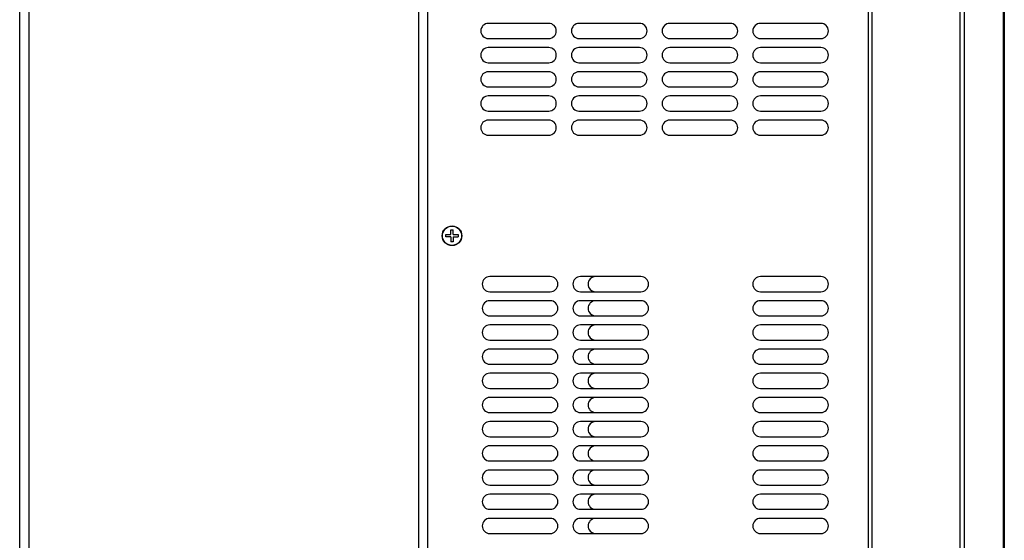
# Model space of a CAD drawing. Header units: millimetres. Extents: x 1 to 1591, y -395 to 1220.
# Tile 71 of 81: x 847 to 1173, y 402 to 574. Entities that reach past the tile are written whole.
import ezdxf

# ---------------------------------------------------------------- set-up
doc = ezdxf.new("R2010")
doc.units = ezdxf.units.MM
doc.header["$LTSCALE"] = 65.395
for name, color, linetype in [('LD_KCCT_M4X8_13_AM_0', 7, 'CONTINUOUS'), ('MANIFOLD_SOLID_BREP_165147_AM_0', 7, 'CONTINUOUS'), ('MANIFOLD_SOLID_BREP_410340_AM_0', 7, 'CONTINUOUS'), ('MANIFOLD_SOLID_BREP_5753_AM_0', 7, 'CONTINUOUS'), ('MANIFOLD_SOLID_BREP_95051_AM_0', 7, 'CONTINUOUS')]:
    doc.layers.add(name, color=color, linetype=linetype)

msp = doc.modelspace()

# ---------------------------------------------------------------- linework, layer by layer
at = {"layer": 'LD_KCCT_M4X8_13_AM_0', "color": 7}
for p, q in [((989.78, 503.37), (989.78, 504.97)), ((989.78, 504.97), (990.58, 504.97)), ((990.58, 503.37), (990.58, 504.97)), ((988.18, 502.57), (988.18, 503.37)), ((988.18, 503.37), (989.78, 503.37)), ((989.78, 502.57), (988.18, 502.57)), ((989.78, 502.57), (989.78, 500.97)), ((990.58, 503.37), (992.18, 503.37)), ((990.58, 502.57), (990.58, 500.97)), ((990.58, 502.57), (992.18, 502.57)), ((992.18, 503.37), (992.18, 502.57)), ((990.58, 500.97), (989.78, 500.97))]:
    msp.add_line(p, q, dxfattribs=at)
msp.add_circle((990.18, 502.97), 3.18, dxfattribs=at)
at = {"layer": 'MANIFOLD_SOLID_BREP_165147_AM_0', "color": 7}
for p, q in [((982.18, 63.47), (982.18, 750.47)), ((1127.98, 154.47), (1127.98, 734.47)), ((1022.18, 573.22), (1002.18, 573.22)), ((1052.18, 573.22), (1032.18, 573.22)), ((1082.18, 573.22), (1062.18, 573.22)), ((1112.18, 573.22), (1092.18, 573.22)), ((1002.18, 568.22), (1022.18, 568.22)), ((1032.18, 568.22), (1052.18, 568.22)), ((1062.18, 568.22), (1082.18, 568.22)), ((1092.18, 568.22), (1112.18, 568.22)), ((1022.18, 565.22), (1002.18, 565.22)), ((1052.18, 565.22), (1032.18, 565.22)), ((1082.18, 565.22), (1062.18, 565.22)), ((1112.18, 565.22), (1092.18, 565.22)), ((1002.18, 560.22), (1022.18, 560.22)), ((1032.18, 560.22), (1052.18, 560.22)), ((1062.18, 560.22), (1082.18, 560.22)), ((1092.18, 560.22), (1112.18, 560.22)), ((1022.18, 557.22), (1002.18, 557.22)), ((1052.18, 557.22), (1032.18, 557.22)), ((1082.18, 557.22), (1062.18, 557.22)), ((1112.18, 557.22), (1092.18, 557.22)), ((1002.18, 552.22), (1022.18, 552.22)), ((1032.18, 552.22), (1052.18, 552.22)), ((1062.18, 552.22), (1082.18, 552.22)), ((1092.18, 552.22), (1112.18, 552.22)), ((1022.18, 549.22), (1002.18, 549.22)), ((1052.18, 549.22), (1032.18, 549.22)), ((1082.18, 549.22), (1062.18, 549.22)), ((1112.18, 549.22), (1092.18, 549.22)), ((1002.18, 544.22), (1022.18, 544.22)), ((1032.18, 544.22), (1052.18, 544.22)), ((1062.18, 544.22), (1082.18, 544.22)), ((1092.18, 544.22), (1112.18, 544.22)), ((1022.18, 541.22), (1002.18, 541.22)), ((1052.18, 541.22), (1032.18, 541.22)), ((1082.18, 541.22), (1062.18, 541.22)), ((1112.18, 541.22), (1092.18, 541.22)), ((1002.18, 536.22), (1022.18, 536.22)), ((1032.18, 536.22), (1052.18, 536.22)), ((1062.18, 536.22), (1082.18, 536.22)), ((1092.18, 536.22), (1112.18, 536.22)), ((1022.68, 489.47), (1002.68, 489.47)), ((1052.68, 489.47), (1032.68, 489.47)), ((1112.18, 489.47), (1092.18, 489.47)), ((1002.68, 484.47), (1022.68, 484.47)), ((1032.68, 484.47), (1052.68, 484.47)), ((1092.18, 484.47), (1112.18, 484.47)), ((1022.68, 481.47), (1002.68, 481.47)), ((1052.68, 481.47), (1032.68, 481.47)), ((1112.18, 481.47), (1092.18, 481.47)), ((1002.68, 476.47), (1022.68, 476.47)), ((1032.68, 476.47), (1052.68, 476.47)), ((1092.18, 476.47), (1112.18, 476.47)), ((1022.68, 473.47), (1002.68, 473.47)), ((1052.68, 473.47), (1032.68, 473.47)), ((1112.18, 473.47), (1092.18, 473.47)), ((1002.68, 468.47), (1022.68, 468.47)), ((1032.68, 468.47), (1052.68, 468.47)), ((1092.18, 468.47), (1112.18, 468.47)), ((1022.68, 465.47), (1002.68, 465.47)), ((1052.68, 465.47), (1032.68, 465.47)), ((1112.18, 465.47), (1092.18, 465.47)), ((1002.68, 460.47), (1022.68, 460.47)), ((1032.68, 460.47), (1052.68, 460.47)), ((1092.18, 460.47), (1112.18, 460.47)), ((1022.68, 457.47), (1002.68, 457.47)), ((1052.68, 457.47), (1032.68, 457.47)), ((1112.18, 457.47), (1092.18, 457.47)), ((1002.68, 452.47), (1022.68, 452.47)), ((1022.68, 449.47), (1002.68, 449.47)), ((1032.68, 452.47), (1052.68, 452.47)), ((1052.68, 449.47), (1032.68, 449.47)), ((1092.18, 452.47), (1112.18, 452.47)), ((1112.18, 449.47), (1092.18, 449.47)), ((1002.68, 444.47), (1022.68, 444.47)), ((1032.68, 444.47), (1052.68, 444.47)), ((1092.18, 444.47), (1112.18, 444.47)), ((1022.68, 441.47), (1002.68, 441.47)), ((1052.68, 441.47), (1032.68, 441.47)), ((1112.18, 441.47), (1092.18, 441.47)), ((1002.68, 436.47), (1022.68, 436.47)), ((1032.68, 436.47), (1052.68, 436.47)), ((1092.18, 436.47), (1112.18, 436.47)), ((1022.68, 433.47), (1002.68, 433.47)), ((1052.68, 433.47), (1032.68, 433.47)), ((1112.18, 433.47), (1092.18, 433.47)), ((1002.68, 428.47), (1022.68, 428.47)), ((1032.68, 428.47), (1052.68, 428.47)), ((1092.18, 428.47), (1112.18, 428.47)), ((1022.68, 425.47), (1002.68, 425.47)), ((1052.68, 425.47), (1032.68, 425.47)), ((1112.18, 425.47), (1092.18, 425.47)), ((1002.68, 420.47), (1022.68, 420.47)), ((1032.68, 420.47), (1052.68, 420.47)), ((1092.18, 420.47), (1112.18, 420.47)), ((1022.68, 417.47), (1002.68, 417.47)), ((1052.68, 417.47), (1032.68, 417.47)), ((1112.18, 417.47), (1092.18, 417.47)), ((1002.68, 412.47), (1022.68, 412.47)), ((1032.68, 412.47), (1052.68, 412.47)), ((1092.18, 412.47), (1112.18, 412.47)), ((1022.68, 409.47), (1002.68, 409.47)), ((1052.68, 409.47), (1032.68, 409.47)), ((1112.18, 409.47), (1092.18, 409.47)), ((1002.68, 404.47), (1022.68, 404.47)), ((1032.68, 404.47), (1052.68, 404.47)), ((1092.18, 404.47), (1112.18, 404.47))]:
    msp.add_line(p, q, dxfattribs=at)
msp.add_circle((990.18, 502.97), 3.25, dxfattribs=at)
for centre, start, end in [((1002.18, 570.72), 90, 270), ((1022.18, 570.72), 270, 90), ((1032.18, 570.72), 90, 270), ((1052.18, 570.72), 270, 90), ((1062.18, 570.72), 90, 270), ((1082.18, 570.72), 270, 90), ((1092.18, 570.72), 90, 270), ((1112.18, 570.72), 270, 90), ((1002.18, 562.72), 90, 270), ((1022.18, 562.72), 270, 90), ((1032.18, 562.72), 90, 270), ((1052.18, 562.72), 270, 90), ((1062.18, 562.72), 90, 270), ((1082.18, 562.72), 270, 90), ((1092.18, 562.72), 90, 270), ((1112.18, 562.72), 270, 90), ((1002.18, 554.72), 90, 270), ((1022.18, 554.72), 270, 90), ((1032.18, 554.72), 90, 270), ((1052.18, 554.72), 270, 90), ((1062.18, 554.72), 90, 270), ((1082.18, 554.72), 270, 90), ((1092.18, 554.72), 90, 270), ((1112.18, 554.72), 270, 90), ((1002.18, 546.72), 90, 270), ((1022.18, 546.72), 270, 90), ((1032.18, 546.72), 90, 270), ((1052.18, 546.72), 270, 90), ((1062.18, 546.72), 90, 270), ((1082.18, 546.72), 270, 90), ((1092.18, 546.72), 90, 270), ((1112.18, 546.72), 270, 90), ((1002.18, 538.72), 90, 270), ((1022.18, 538.72), 270, 90), ((1032.18, 538.72), 90, 270), ((1052.18, 538.72), 270, 90), ((1062.18, 538.72), 90, 270), ((1082.18, 538.72), 270, 90), ((1092.18, 538.72), 90, 270), ((1112.18, 538.72), 270, 90), ((1002.68, 486.97), 90, 270), ((1022.68, 486.97), 270, 90), ((1032.68, 486.97), 90, 270), ((1052.68, 486.97), 270, 90), ((1092.18, 486.97), 90, 270), ((1112.18, 486.97), 270, 90), ((1002.68, 478.97), 90, 270), ((1022.68, 478.97), 270, 90), ((1032.68, 478.97), 90, 270), ((1052.68, 478.97), 270, 90), ((1092.18, 478.97), 90, 270), ((1112.18, 478.97), 270, 90), ((1002.68, 470.97), 90, 270), ((1022.68, 470.97), 270, 90), ((1032.68, 470.97), 90, 270), ((1052.68, 470.97), 270, 90), ((1092.18, 470.97), 90, 270), ((1112.18, 470.97), 270, 90), ((1002.68, 462.97), 90, 270), ((1022.68, 462.97), 270, 90), ((1032.68, 462.97), 90, 270), ((1052.68, 462.97), 270, 90), ((1092.18, 462.97), 90, 270), ((1112.18, 462.97), 270, 90), ((1002.68, 454.97), 90, 270), ((1022.68, 454.97), 270, 90), ((1032.68, 454.97), 90, 270), ((1052.68, 454.97), 270, 90), ((1092.18, 454.97), 90, 270), ((1112.18, 454.97), 270, 90), ((1002.68, 446.97), 90, 270), ((1022.68, 446.97), 270, 90), ((1032.68, 446.97), 90, 270), ((1052.68, 446.97), 270, 90), ((1092.18, 446.97), 90, 270), ((1112.18, 446.97), 270, 90), ((1002.68, 438.97), 90, 270), ((1022.68, 438.97), 270, 90), ((1032.68, 438.97), 90, 270), ((1052.68, 438.97), 270, 90), ((1092.18, 438.97), 90, 270), ((1112.18, 438.97), 270, 90), ((1002.68, 430.97), 90, 270), ((1022.68, 430.97), 270, 90), ((1032.68, 430.97), 90, 270), ((1052.68, 430.97), 270, 90), ((1092.18, 430.97), 90, 270), ((1112.18, 430.97), 270, 90), ((1002.68, 422.97), 90, 270), ((1022.68, 422.97), 270, 90), ((1032.68, 422.97), 90, 270), ((1052.68, 422.97), 270, 90), ((1092.18, 422.97), 90, 270), ((1112.18, 422.97), 270, 90), ((1002.68, 414.97), 90, 270), ((1022.68, 414.97), 270, 90), ((1032.68, 414.97), 90, 270), ((1052.68, 414.97), 270, 90), ((1092.18, 414.97), 90, 270), ((1112.18, 414.97), 270, 90), ((1002.68, 406.97), 90, 270), ((1022.68, 406.97), 270, 90), ((1032.68, 406.97), 90, 270), ((1052.68, 406.97), 270, 90), ((1092.18, 406.97), 90, 270), ((1112.18, 406.97), 270, 90)]:
    msp.add_arc(centre, 2.5, start, end, dxfattribs=at)
at = {"layer": 'MANIFOLD_SOLID_BREP_410340_AM_0', "color": 7}
for p, q in [((1129.18, 134.47), (1129.18, 750.47)), ((1158.21, 132.47), (1158.21, 750.47)), ((1159.58, 750.47), (1159.58, 132.97)), ((1172.64, 132.97), (1172.64, 750.47)), ((1172.86, 750.47), (1172.86, 132.97))]:
    msp.add_line(p, q, dxfattribs=at)
at = {"layer": 'MANIFOLD_SOLID_BREP_5753_AM_0', "color": 7}
for p, q in [((847.18, 31.97), (847.18, 791.97)), ((850.18, 791.97), (850.18, 31.97)), ((979.18, 61.97), (979.18, 751.97))]:
    msp.add_line(p, q, dxfattribs=at)
at = {"layer": 'MANIFOLD_SOLID_BREP_95051_AM_0', "color": 7}
for centre in [(1037.68, 486.97), (1037.68, 478.97), (1037.68, 470.97), (1037.68, 462.97), (1037.68, 454.97), (1037.68, 446.97), (1037.68, 438.97), (1037.68, 430.97), (1037.68, 422.97), (1037.68, 414.97), (1037.68, 406.97)]:
    msp.add_arc(centre, 2.5, 90, 270, dxfattribs=at)

doc.saveas('drawing.dxf')
